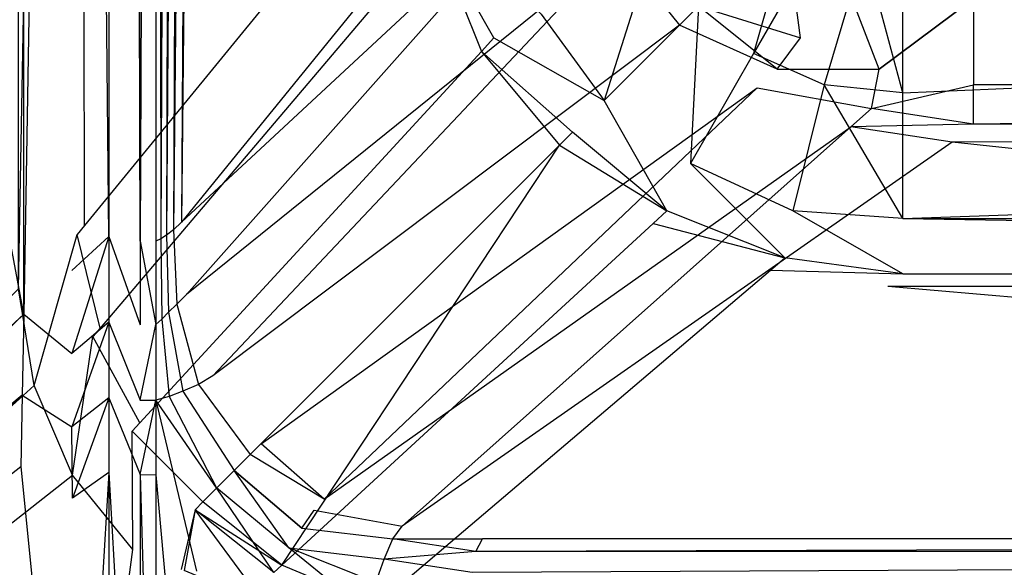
# Model space of a CAD drawing. Extents: x 0 to 0.86, y -0.605 to 0.
# Tile 3 of 33: x 0.103 to 0.228, y -0.537 to -0.468. Entities that reach past the tile are written whole.
import ezdxf

# ---------------------------------------------------------------- set-up
doc = ezdxf.new("R2010")
doc.units = 0
doc.layers.add('L3_BECKEN_N_692210__0___REPLACE', color=7, linetype='CONTINUOUS')

msp = doc.modelspace()

# ---------------------------------------------------------------- linework, layer by layer
at = {"layer": 'L3_BECKEN_N_692210__0___REPLACE', "color": 8}
for points, invisible_edges in [([(0.103219, -0.505146, 0.352371), (0.010735, -0.013823, 0.354169), (0.010696, -0.589789, 0.354065), (0.103219, -0.505146, 0.352371)], 14), ([(0.103219, -0.505146, 0.352371), (0.103148, -0.075432, 0.354169), (0.010735, -0.013823, 0.354169), (0.103219, -0.505146, 0.352371)], 14), ([(0.11, -0.08, 0.354169), (0.103148, -0.075432, 0.354169), (0.103219, -0.505146, 0.352371), (0.11, -0.08, 0.354169)], 14), ([(0.11, -0.08, 0.354169), (0.103219, -0.505146, 0.352371), (0.109294, -0.499588, 0.35226), (0.11, -0.08, 0.354169)], 14), ([(0.114, -0.495283, 0.352174), (0.11, -0.08, 0.354169), (0.109294, -0.499588, 0.35226), (0.114, -0.495283, 0.352174)], 14), ([(0.114, -0.08, 0.352174), (0.11, -0.08, 0.354169), (0.114, -0.495283, 0.352174), (0.114, -0.08, 0.352174)], 14), ([(0.114, -0.08, 0.352174), (0.114, -0.495283, 0.352174), (0.11711, -0.080159, 0.348544), (0.114, -0.08, 0.352174)], 14), ([(0.118, -0.495854, 0.348183), (0.11711, -0.080159, 0.348544), (0.114, -0.495283, 0.352174), (0.118, -0.495854, 0.348183)], 14), ([(0.11711, -0.080159, 0.348544), (0.118, -0.495854, 0.348183), (0.119843, -0.081018, 0.34497), (0.11711, -0.080159, 0.348544)], 14), ([(0.119843, -0.081018, 0.34497), (0.118, -0.495854, 0.348183), (0.12, -0.495856, 0.344192), (0.119843, -0.081018, 0.34497)], 14), ([(0.119843, -0.081018, 0.34497), (0.12, -0.495856, 0.344192), (0.120624, -0.495564, 0.340952), (0.119843, -0.081018, 0.34497)], 14), ([(0.119843, -0.081018, 0.34497), (0.120624, -0.495564, 0.340952), (0.122171, -0.082967, 0.341309), (0.119843, -0.081018, 0.34497)], 14), ([(0.122171, -0.082967, 0.341309), (0.120624, -0.495564, 0.340952), (0.121359, -0.495095, 0.337166), (0.122171, -0.082967, 0.341309)], 14), ([(0.122171, -0.082967, 0.341309), (0.121359, -0.495095, 0.337166), (0.124145, -0.084892, 0.337205), (0.122171, -0.082967, 0.341309)], 14), ([(0.11, -0.09, 0.304286), (0.102536, -0.501911, 0.304286), (0.102536, -0.084471, 0.304286), (0.11, -0.09, 0.304286)], 13), ([(0.124145, -0.084892, 0.337205), (0.121359, -0.495095, 0.337166), (0.12225, -0.494435, 0.332583), (0.124145, -0.084892, 0.337205)], 14), ([(0.124145, -0.084892, 0.337205), (0.12225, -0.494435, 0.332583), (0.125991, -0.086867, 0.332629), (0.124145, -0.084892, 0.337205)], 14), ([(0.125991, -0.086867, 0.332629), (0.12225, -0.494435, 0.332583), (0.12325, -0.493471, 0.32745), (0.125991, -0.086867, 0.332629)], 14), ([(0.125991, -0.086867, 0.332629), (0.12325, -0.493471, 0.32745), (0.127353, -0.088715, 0.32745), (0.125991, -0.086867, 0.332629)], 14), ([(0.127353, -0.088715, 0.32745), (0.12325, -0.493471, 0.32745), (0.171788, -0.433723, 0.064844), (0.127353, -0.088715, 0.32745)], 14), ([(0.102536, -0.501911, 0.304286), (0.11, -0.09, 0.304286), (0.11, -0.495, 0.304286), (0.102536, -0.501911, 0.304286)], 14), ([(0.11, -0.09, 0.304286), (0.110924, -0.493871, 0.299267), (0.11, -0.495, 0.304286), (0.11, -0.09, 0.304286)], 13), ([(0.110924, -0.493871, 0.299267), (0.11, -0.09, 0.304286), (0.110924, -0.091129, 0.299267), (0.110924, -0.493871, 0.299267)], 14), ([(0.110924, -0.091129, 0.299267), (0.153431, -0.441918, 0.068382), (0.110924, -0.493871, 0.299267), (0.110924, -0.091129, 0.299267)], 13), ([(0.171788, -0.433723, 0.064844), (0.12325, -0.493471, 0.32745), (0.173728, -0.446556, 0.064844), (0.171788, -0.433723, 0.064844)], 14), ([(0.153431, -0.441918, 0.068382), (0.155431, -0.456848, 0.068382), (0.110924, -0.493871, 0.299267), (0.153431, -0.441918, 0.068382)], 14), ([(0.173728, -0.446556, 0.064844), (0.12325, -0.493471, 0.32745), (0.123882, -0.502646, 0.32745), (0.173728, -0.446556, 0.064844)], 14), ([(0.173728, -0.446556, 0.064844), (0.123882, -0.502646, 0.32745), (0.178657, -0.458483, 0.064844), (0.173728, -0.446556, 0.064844)], 14), ([(0.20115, -0.45385, 0.016292), (0.196, -0.472, 0.021948), (0.189, -0.466, 0.021948), (0.20115, -0.45385, 0.016292)], 14), ([(0.20491, -0.45661, 0.016292), (0.196, -0.472, 0.021948), (0.20115, -0.45385, 0.016292), (0.20491, -0.45661, 0.016292)], 14), ([(0.163, -0.47, 0.05986), (0.155431, -0.456848, 0.068382), (0.157, -0.455, 0.05986), (0.163, -0.47, 0.05986)], 14), ([(0.157, -0.455, 0.05986), (0.169, -0.467, 0.037911), (0.163, -0.47, 0.05986), (0.157, -0.455, 0.05986)], 14), ([(0.202, -0.47, 0.038909), (0.2, -0.455, 0.027934), (0.192, -0.463, 0.038909), (0.202, -0.47, 0.038909)], 14), ([(0.207, -0.461, 0.027934), (0.2, -0.455, 0.027934), (0.202, -0.47, 0.038909), (0.207, -0.461, 0.027934)], 14), ([(0.155431, -0.456848, 0.068382), (0.112924, -0.506912, 0.299267), (0.110924, -0.493871, 0.299267), (0.155431, -0.456848, 0.068382)], 14), ([(0.155431, -0.456848, 0.068382), (0.161396, -0.471743, 0.068382), (0.112924, -0.506912, 0.299267), (0.155431, -0.456848, 0.068382)], 14), ([(0.155431, -0.456848, 0.068382), (0.163, -0.47, 0.05986), (0.161396, -0.471743, 0.068382), (0.155431, -0.456848, 0.068382)], 13), ([(0.205, -0.476, 0.021948), (0.196, -0.472, 0.021948), (0.20491, -0.45661, 0.016292), (0.205, -0.476, 0.021948)], 14), ([(0.210095, -0.458697, 0.016292), (0.205, -0.476, 0.021948), (0.20491, -0.45661, 0.016292), (0.210095, -0.458697, 0.016292)], 14), ([(0.178657, -0.458483, 0.064844), (0.123882, -0.502646, 0.32745), (0.127247, -0.512975, 0.32745), (0.178657, -0.458483, 0.064844)], 14), ([(0.178657, -0.458483, 0.064844), (0.127247, -0.512975, 0.32745), (0.186575, -0.468425, 0.064844), (0.178657, -0.458483, 0.064844)], 14), ([(0.183, -0.459, 0.021948), (0.177, -0.478, 0.037911), (0.169, -0.467, 0.037911), (0.183, -0.459, 0.021948)], 14), ([(0.189, -0.466, 0.021948), (0.177, -0.478, 0.037911), (0.183, -0.459, 0.021948), (0.189, -0.466, 0.021948)], 14), ([(0.178657, -0.458483, 0.064844), (0.186575, -0.468425, 0.064844), (0.189, -0.466, 0.052876), (0.178657, -0.458483, 0.064844)], 14), ([(0.210095, -0.458697, 0.016292), (0.215, -0.477, 0.021948), (0.205, -0.476, 0.021948), (0.210095, -0.458697, 0.016292)], 13), ([(0.215, -0.477, 0.021948), (0.210095, -0.458697, 0.016292), (0.215, -0.45918, 0.016292), (0.215, -0.477, 0.021948)], 14), ([(0.645, -0.45918, 0.016292), (0.215, -0.477, 0.021948), (0.215, -0.45918, 0.016292), (0.645, -0.45918, 0.016292)], 13), ([(0.215, -0.477, 0.021948), (0.645, -0.45918, 0.016292), (0.645, -0.477, 0.021948), (0.215, -0.477, 0.021948)], 14), ([(0.212, -0.474, 0.038909), (0.207, -0.461, 0.027934), (0.202, -0.47, 0.038909), (0.212, -0.474, 0.038909)], 14), ([(0.215, -0.464, 0.027934), (0.207, -0.461, 0.027934), (0.212, -0.474, 0.038909), (0.215, -0.464, 0.027934)], 14), ([(0.189, -0.466, 0.052876), (0.202, -0.47, 0.038909), (0.192, -0.463, 0.038909), (0.189, -0.466, 0.052876)], 14), ([(0.212, -0.474, 0.038909), (0.224, -0.465, 0.027934), (0.215, -0.464, 0.027934), (0.212, -0.474, 0.038909)], 14), ([(0.224, -0.465, 0.027934), (0.212, -0.474, 0.038909), (0.224, -0.476, 0.038909), (0.224, -0.465, 0.027934)], 14), ([(0.636, -0.476, 0.038909), (0.224, -0.465, 0.027934), (0.224, -0.476, 0.038909), (0.636, -0.476, 0.038909)], 13), ([(0.224, -0.465, 0.027934), (0.636, -0.476, 0.038909), (0.636, -0.465, 0.027934), (0.224, -0.465, 0.027934)], 14), ([(0.169, -0.467, 0.037911), (0.177, -0.478, 0.037911), (0.163, -0.47, 0.05986), (0.169, -0.467, 0.037911)], 14), ([(0.189, -0.466, 0.021948), (0.188, -0.486, 0.037911), (0.177, -0.478, 0.037911), (0.189, -0.466, 0.021948)], 14), ([(0.186575, -0.468425, 0.064844), (0.199, -0.474, 0.052876), (0.189, -0.466, 0.052876), (0.186575, -0.468425, 0.064844)], 13), ([(0.196, -0.472, 0.021948), (0.188, -0.486, 0.037911), (0.189, -0.466, 0.021948), (0.196, -0.472, 0.021948)], 14), ([(0.199, -0.474, 0.052876), (0.202, -0.47, 0.038909), (0.189, -0.466, 0.052876), (0.199, -0.474, 0.052876)], 14), ([(0.186575, -0.468425, 0.064844), (0.127247, -0.512975, 0.32745), (0.133371, -0.521629, 0.32745), (0.186575, -0.468425, 0.064844)], 14), ([(0.133371, -0.521629, 0.32745), (0.19649, -0.476382, 0.064844), (0.186575, -0.468425, 0.064844), (0.133371, -0.521629, 0.32745)], 14), ([(0.199, -0.474, 0.052876), (0.186575, -0.468425, 0.064844), (0.19649, -0.476382, 0.064844), (0.199, -0.474, 0.052876)], 14), ([(0.173, -0.482, 0.05986), (0.161396, -0.471743, 0.068382), (0.163, -0.47, 0.05986), (0.173, -0.482, 0.05986)], 14), ([(0.163, -0.47, 0.05986), (0.177, -0.478, 0.037911), (0.173, -0.482, 0.05986), (0.163, -0.47, 0.05986)], 14), ([(0.199, -0.474, 0.052876), (0.212, -0.474, 0.038909), (0.202, -0.47, 0.038909), (0.199, -0.474, 0.052876)], 14), ([(0.161396, -0.471743, 0.068382), (0.117945, -0.518973, 0.299267), (0.112924, -0.506912, 0.299267), (0.161396, -0.471743, 0.068382)], 14), ([(0.161396, -0.471743, 0.068382), (0.171326, -0.483674, 0.068382), (0.117945, -0.518973, 0.299267), (0.161396, -0.471743, 0.068382)], 14), ([(0.161396, -0.471743, 0.068382), (0.173, -0.482, 0.05986), (0.171326, -0.483674, 0.068382), (0.161396, -0.471743, 0.068382)], 13), ([(0.201, -0.492, 0.037911), (0.188, -0.486, 0.037911), (0.196, -0.472, 0.021948), (0.201, -0.492, 0.037911)], 14), ([(0.205, -0.476, 0.021948), (0.201, -0.492, 0.037911), (0.196, -0.472, 0.021948), (0.205, -0.476, 0.021948)], 14), ([(0.19649, -0.476382, 0.064844), (0.211, -0.479, 0.052876), (0.199, -0.474, 0.052876), (0.19649, -0.476382, 0.064844)], 14), ([(0.211, -0.479, 0.052876), (0.212, -0.474, 0.038909), (0.199, -0.474, 0.052876), (0.211, -0.479, 0.052876)], 14), ([(0.211, -0.479, 0.052876), (0.224, -0.476, 0.038909), (0.212, -0.474, 0.038909), (0.211, -0.479, 0.052876)], 14), ([(0.141419, -0.528653, 0.32745), (0.19649, -0.476382, 0.064844), (0.133371, -0.521629, 0.32745), (0.141419, -0.528653, 0.32745)], 14), ([(0.141419, -0.528653, 0.32745), (0.208398, -0.481315, 0.064844), (0.19649, -0.476382, 0.064844), (0.141419, -0.528653, 0.32745)], 14), ([(0.208398, -0.481315, 0.064844), (0.211, -0.479, 0.052876), (0.19649, -0.476382, 0.064844), (0.208398, -0.481315, 0.064844)], 14), ([(0.215, -0.493, 0.037911), (0.201, -0.492, 0.037911), (0.205, -0.476, 0.021948), (0.215, -0.493, 0.037911)], 14), ([(0.215, -0.493, 0.037911), (0.205, -0.476, 0.021948), (0.215, -0.477, 0.021948), (0.215, -0.493, 0.037911)], 14), ([(0.224, -0.481, 0.052876), (0.224, -0.476, 0.038909), (0.211, -0.479, 0.052876), (0.224, -0.481, 0.052876)], 14), ([(0.645, -0.477, 0.021948), (0.215, -0.493, 0.037911), (0.215, -0.477, 0.021948), (0.645, -0.477, 0.021948)], 13), ([(0.215, -0.493, 0.037911), (0.645, -0.477, 0.021948), (0.645, -0.493, 0.037911), (0.215, -0.493, 0.037911)], 14), ([(0.224, -0.481, 0.052876), (0.636, -0.476, 0.038909), (0.224, -0.476, 0.038909), (0.224, -0.481, 0.052876)], 13), ([(0.636, -0.476, 0.038909), (0.224, -0.481, 0.052876), (0.636, -0.481, 0.052876), (0.636, -0.476, 0.038909)], 14), ([(0.185, -0.492, 0.05986), (0.173, -0.482, 0.05986), (0.177, -0.478, 0.037911), (0.185, -0.492, 0.05986)], 14), ([(0.185, -0.492, 0.05986), (0.177, -0.478, 0.037911), (0.188, -0.486, 0.037911), (0.185, -0.492, 0.05986)], 14), ([(0.208398, -0.481315, 0.064844), (0.224, -0.481, 0.052876), (0.211, -0.479, 0.052876), (0.208398, -0.481315, 0.064844)], 13), ([(0.151303, -0.532108, 0.32745), (0.208398, -0.481315, 0.064844), (0.141419, -0.528653, 0.32745), (0.151303, -0.532108, 0.32745)], 14), ([(0.151303, -0.532108, 0.32745), (0.221277, -0.483297, 0.064844), (0.208398, -0.481315, 0.064844), (0.151303, -0.532108, 0.32745)], 13), ([(0.185, -0.492, 0.05986), (0.171326, -0.483674, 0.068382), (0.173, -0.482, 0.05986), (0.185, -0.492, 0.05986)], 13), ([(0.224, -0.481, 0.052876), (0.208398, -0.481315, 0.064844), (0.221277, -0.483297, 0.064844), (0.224, -0.481, 0.052876)], 14), ([(0.221277, -0.483297, 0.064844), (0.636, -0.481, 0.052876), (0.224, -0.481, 0.052876), (0.221277, -0.483297, 0.064844)], 13), ([(0.636, -0.481, 0.052876), (0.221277, -0.483297, 0.064844), (0.638722, -0.483297, 0.064844), (0.636, -0.481, 0.052876)], 14), ([(0.221277, -0.483297, 0.064844), (0.151303, -0.532108, 0.32745), (0.161539, -0.533701, 0.32745), (0.221277, -0.483297, 0.064844)], 14), ([(0.698461, -0.533701, 0.32745), (0.221277, -0.483297, 0.064844), (0.161539, -0.533701, 0.32745), (0.698461, -0.533701, 0.32745)], 14), ([(0.221277, -0.483297, 0.064844), (0.698461, -0.533701, 0.32745), (0.638722, -0.483297, 0.064844), (0.221277, -0.483297, 0.064844)], 13), ([(0.171326, -0.483674, 0.068382), (0.125986, -0.529014, 0.299267), (0.117945, -0.518973, 0.299267), (0.171326, -0.483674, 0.068382)], 14), ([(0.136027, -0.537055, 0.299267), (0.125986, -0.529014, 0.299267), (0.171326, -0.483674, 0.068382), (0.136027, -0.537055, 0.299267)], 14), ([(0.136027, -0.537055, 0.299267), (0.171326, -0.483674, 0.068382), (0.183257, -0.493604, 0.068382), (0.136027, -0.537055, 0.299267)], 14), ([(0.171326, -0.483674, 0.068382), (0.185, -0.492, 0.05986), (0.183257, -0.493604, 0.068382), (0.171326, -0.483674, 0.068382)], 14), ([(0.2, -0.498, 0.05986), (0.185, -0.492, 0.05986), (0.188, -0.486, 0.037911), (0.2, -0.498, 0.05986)], 14), ([(0.2, -0.498, 0.05986), (0.188, -0.486, 0.037911), (0.201, -0.492, 0.037911), (0.2, -0.498, 0.05986)], 14), ([(0.2, -0.498, 0.05986), (0.183257, -0.493604, 0.068382), (0.185, -0.492, 0.05986), (0.2, -0.498, 0.05986)], 13), ([(0.215, -0.5, 0.05986), (0.2, -0.498, 0.05986), (0.201, -0.492, 0.037911), (0.215, -0.5, 0.05986)], 14), ([(0.215, -0.5, 0.05986), (0.201, -0.492, 0.037911), (0.215, -0.493, 0.037911), (0.215, -0.5, 0.05986)], 14), ([(0.645, -0.5, 0.05986), (0.215, -0.493, 0.037911), (0.645, -0.493, 0.037911), (0.645, -0.5, 0.05986)], 13), ([(0.215, -0.493, 0.037911), (0.645, -0.5, 0.05986), (0.215, -0.5, 0.05986), (0.215, -0.493, 0.037911)], 14), ([(0.112924, -0.506912, 0.299267), (0.11, -0.495, 0.304286), (0.110924, -0.493871, 0.299267), (0.112924, -0.506912, 0.299267)], 14), ([(0.12225, -0.494435, 0.332583), (0.121359, -0.495095, 0.337166), (0.122681, -0.503858, 0.332572), (0.12225, -0.494435, 0.332583)], 14), ([(0.12325, -0.493471, 0.32745), (0.12225, -0.494435, 0.332583), (0.123882, -0.502646, 0.32745), (0.12325, -0.493471, 0.32745)], 14), ([(0.12225, -0.494435, 0.332583), (0.122681, -0.503858, 0.332572), (0.123882, -0.502646, 0.32745), (0.12225, -0.494435, 0.332583)], 14), ([(0.136027, -0.537055, 0.299267), (0.183257, -0.493604, 0.068382), (0.198152, -0.499569, 0.068382), (0.136027, -0.537055, 0.299267)], 14), ([(0.183257, -0.493604, 0.068382), (0.2, -0.498, 0.05986), (0.198152, -0.499569, 0.068382), (0.183257, -0.493604, 0.068382)], 14), ([(0.11, -0.495, 0.304286), (0.104536, -0.51422, 0.304286), (0.102536, -0.501911, 0.304286), (0.11, -0.495, 0.304286)], 13), ([(0.104536, -0.51422, 0.304286), (0.11, -0.495, 0.304286), (0.112, -0.508, 0.304286), (0.104536, -0.51422, 0.304286)], 14), ([(0.109294, -0.510131, 0.35226), (0.114, -0.495283, 0.352174), (0.109294, -0.499588, 0.35226), (0.109294, -0.510131, 0.35226)], 13), ([(0.114, -0.495283, 0.352174), (0.109294, -0.510131, 0.35226), (0.114, -0.506174, 0.352174), (0.114, -0.495283, 0.352174)], 14), ([(0.11, -0.495, 0.304286), (0.112924, -0.506912, 0.299267), (0.112, -0.508, 0.304286), (0.11, -0.495, 0.304286)], 13), ([(0.118, -0.506517, 0.348183), (0.114, -0.495283, 0.352174), (0.114, -0.506174, 0.352174), (0.118, -0.506517, 0.348183)], 13), ([(0.114, -0.495283, 0.352174), (0.118, -0.506517, 0.348183), (0.118, -0.495854, 0.348183), (0.114, -0.495283, 0.352174)], 14), ([(0.12, -0.50646, 0.344192), (0.118, -0.495854, 0.348183), (0.118, -0.506517, 0.348183), (0.12, -0.50646, 0.344192)], 13), ([(0.118, -0.495854, 0.348183), (0.12, -0.50646, 0.344192), (0.12, -0.495856, 0.344192), (0.118, -0.495854, 0.348183)], 14), ([(0.120624, -0.495564, 0.340952), (0.12, -0.495856, 0.344192), (0.120734, -0.505765, 0.340935), (0.120624, -0.495564, 0.340952)], 14), ([(0.12, -0.495856, 0.344192), (0.12, -0.50646, 0.344192), (0.120734, -0.505765, 0.340935), (0.12, -0.495856, 0.344192)], 14), ([(0.121359, -0.495095, 0.337166), (0.120624, -0.495564, 0.340952), (0.121614, -0.504909, 0.337142), (0.121359, -0.495095, 0.337166)], 14), ([(0.120624, -0.495564, 0.340952), (0.120734, -0.505765, 0.340935), (0.121614, -0.504909, 0.337142), (0.120624, -0.495564, 0.340952)], 14), ([(0.121359, -0.495095, 0.337166), (0.121614, -0.504909, 0.337142), (0.122681, -0.503858, 0.332572), (0.121359, -0.495095, 0.337166)], 14), ([(0.215, -0.5, 0.05986), (0.198152, -0.499569, 0.068382), (0.2, -0.498, 0.05986), (0.215, -0.5, 0.05986)], 13), ([(0.103219, -0.505146, 0.352371), (0.109294, -0.510131, 0.35226), (0.109294, -0.499588, 0.35226), (0.103219, -0.505146, 0.352371)], 14), ([(0.148088, -0.542076, 0.299267), (0.136027, -0.537055, 0.299267), (0.198152, -0.499569, 0.068382), (0.148088, -0.542076, 0.299267)], 14), ([(0.148088, -0.542076, 0.299267), (0.198152, -0.499569, 0.068382), (0.213082, -0.501569, 0.068382), (0.148088, -0.542076, 0.299267)], 14), ([(0.198152, -0.499569, 0.068382), (0.215, -0.5, 0.05986), (0.213082, -0.501569, 0.068382), (0.198152, -0.499569, 0.068382)], 14), ([(0.215, -0.5, 0.05986), (0.646918, -0.501569, 0.068382), (0.213082, -0.501569, 0.068382), (0.215, -0.5, 0.05986)], 14), ([(0.646918, -0.501569, 0.068382), (0.215, -0.5, 0.05986), (0.645, -0.5, 0.05986), (0.646918, -0.501569, 0.068382)], 13), ([(0.00773, -0.594892, 0.304286), (0.102536, -0.501911, 0.304286), (0.104536, -0.51422, 0.304286), (0.00773, -0.594892, 0.304286)], 14), ([(0.161129, -0.544076, 0.299267), (0.148088, -0.542076, 0.299267), (0.213082, -0.501569, 0.068382), (0.161129, -0.544076, 0.299267)], 14), ([(0.213082, -0.501569, 0.068382), (0.698871, -0.544076, 0.299267), (0.161129, -0.544076, 0.299267), (0.213082, -0.501569, 0.068382)], 14), ([(0.698871, -0.544076, 0.299267), (0.213082, -0.501569, 0.068382), (0.646918, -0.501569, 0.068382), (0.698871, -0.544076, 0.299267)], 13), ([(0.123882, -0.502646, 0.32745), (0.122681, -0.503858, 0.332572), (0.127247, -0.512975, 0.32745), (0.123882, -0.502646, 0.32745)], 14), ([(0.122681, -0.503858, 0.332572), (0.121614, -0.504909, 0.337142), (0.125414, -0.51409, 0.332617), (0.122681, -0.503858, 0.332572)], 14), ([(0.122681, -0.503858, 0.332572), (0.125414, -0.51409, 0.332617), (0.127247, -0.512975, 0.32745), (0.122681, -0.503858, 0.332572)], 14), ([(0.103219, -0.505146, 0.352371), (0.010696, -0.589789, 0.354065), (0.011641, -0.592256, 0.354065), (0.103219, -0.505146, 0.352371)], 14), ([(0.103219, -0.505146, 0.352371), (0.011641, -0.592256, 0.354065), (0.102993, -0.515431, 0.352377), (0.103219, -0.505146, 0.352371)], 14), ([(0.109294, -0.510131, 0.35226), (0.103219, -0.505146, 0.352371), (0.102993, -0.515431, 0.352377), (0.109294, -0.510131, 0.35226)], 13), ([(0.120734, -0.505765, 0.340935), (0.12, -0.50646, 0.344192), (0.121667, -0.515613, 0.340958), (0.120734, -0.505765, 0.340935)], 14), ([(0.121614, -0.504909, 0.337142), (0.120734, -0.505765, 0.340935), (0.123442, -0.51495, 0.337167), (0.121614, -0.504909, 0.337142)], 14), ([(0.120734, -0.505765, 0.340935), (0.121667, -0.515613, 0.340958), (0.123442, -0.51495, 0.337167), (0.120734, -0.505765, 0.340935)], 14), ([(0.121614, -0.504909, 0.337142), (0.123442, -0.51495, 0.337167), (0.125414, -0.51409, 0.332617), (0.121614, -0.504909, 0.337142)], 14), ([(0.109295, -0.519465, 0.352262), (0.114, -0.506174, 0.352174), (0.109294, -0.510131, 0.35226), (0.109295, -0.519465, 0.352262)], 13), ([(0.114, -0.506174, 0.352174), (0.109295, -0.519465, 0.352262), (0.114, -0.51577, 0.352174), (0.114, -0.506174, 0.352174)], 14), ([(0.117945, -0.518973, 0.299267), (0.112, -0.508, 0.304286), (0.112924, -0.506912, 0.299267), (0.117945, -0.518973, 0.299267)], 14), ([(0.118, -0.516067, 0.348183), (0.114, -0.506174, 0.352174), (0.114, -0.51577, 0.352174), (0.118, -0.516067, 0.348183)], 13), ([(0.114, -0.506174, 0.352174), (0.118, -0.516067, 0.348183), (0.118, -0.506517, 0.348183), (0.114, -0.506174, 0.352174)], 14), ([(0.12, -0.50646, 0.344192), (0.118, -0.516067, 0.348183), (0.12, -0.516083, 0.344192), (0.12, -0.50646, 0.344192)], 13), ([(0.118, -0.516067, 0.348183), (0.12, -0.50646, 0.344192), (0.118, -0.506517, 0.348183), (0.118, -0.516067, 0.348183)], 14), ([(0.12, -0.50646, 0.344192), (0.12, -0.516083, 0.344192), (0.121667, -0.515613, 0.340958), (0.12, -0.50646, 0.344192)], 14), ([(0.112, -0.508, 0.304286), (0.109398, -0.525598, 0.304286), (0.104536, -0.51422, 0.304286), (0.112, -0.508, 0.304286)], 13), ([(0.109398, -0.525598, 0.304286), (0.112, -0.508, 0.304286), (0.117, -0.52, 0.304286), (0.109398, -0.525598, 0.304286)], 14), ([(0.112, -0.508, 0.304286), (0.117945, -0.518973, 0.299267), (0.117, -0.52, 0.304286), (0.112, -0.508, 0.304286)], 13), ([(0.102993, -0.515431, 0.352377), (0.109295, -0.519465, 0.352262), (0.109294, -0.510131, 0.35226), (0.102993, -0.515431, 0.352377)], 14), ([(0.127247, -0.512975, 0.32745), (0.125414, -0.51409, 0.332617), (0.133371, -0.521629, 0.32745), (0.127247, -0.512975, 0.32745)], 14), ([(0.104536, -0.51422, 0.304286), (0.01091, -0.598121, 0.304286), (0.00773, -0.594892, 0.304286), (0.104536, -0.51422, 0.304286)], 13), ([(0.01091, -0.598121, 0.304286), (0.104536, -0.51422, 0.304286), (0.109398, -0.525598, 0.304286), (0.01091, -0.598121, 0.304286)], 14), ([(0.125414, -0.51409, 0.332617), (0.123442, -0.51495, 0.337167), (0.131971, -0.522985, 0.332913), (0.125414, -0.51409, 0.332617)], 14), ([(0.125414, -0.51409, 0.332617), (0.131971, -0.522985, 0.332913), (0.133371, -0.521629, 0.32745), (0.125414, -0.51409, 0.332617)], 14), ([(0.102993, -0.515431, 0.352377), (0.011641, -0.592256, 0.354065), (0.012231, -0.595678, 0.354089), (0.102993, -0.515431, 0.352377)], 14), ([(0.102993, -0.515431, 0.352377), (0.012231, -0.595678, 0.354089), (0.102819, -0.52455, 0.352384), (0.102993, -0.515431, 0.352377)], 14), ([(0.109295, -0.519465, 0.352262), (0.102993, -0.515431, 0.352377), (0.102819, -0.52455, 0.352384), (0.109295, -0.519465, 0.352262)], 13), ([(0.114, -0.51577, 0.352174), (0.109295, -0.519465, 0.352262), (0.109374, -0.528543, 0.352477), (0.114, -0.51577, 0.352174)], 14), ([(0.114, -0.51577, 0.352174), (0.109374, -0.528543, 0.352477), (0.114, -0.525288, 0.352174), (0.114, -0.51577, 0.352174)], 14), ([(0.118, -0.525547, 0.348183), (0.114, -0.51577, 0.352174), (0.114, -0.525288, 0.352174), (0.118, -0.525547, 0.348183)], 13), ([(0.114, -0.51577, 0.352174), (0.118, -0.525547, 0.348183), (0.118, -0.516067, 0.348183), (0.114, -0.51577, 0.352174)], 14), ([(0.121667, -0.515613, 0.340958), (0.12, -0.516083, 0.344192), (0.127724, -0.527235, 0.341199), (0.121667, -0.515613, 0.340958)], 14), ([(0.123442, -0.51495, 0.337167), (0.121667, -0.515613, 0.340958), (0.129946, -0.525002, 0.337382), (0.123442, -0.51495, 0.337167)], 14), ([(0.121667, -0.515613, 0.340958), (0.127724, -0.527235, 0.341199), (0.129946, -0.525002, 0.337382), (0.121667, -0.515613, 0.340958)], 14), ([(0.123442, -0.51495, 0.337167), (0.129946, -0.525002, 0.337382), (0.131971, -0.522985, 0.332913), (0.123442, -0.51495, 0.337167)], 14), ([(0.118, -0.525547, 0.348183), (0.12, -0.516083, 0.344192), (0.118, -0.516067, 0.348183), (0.118, -0.525547, 0.348183)], 14), ([(0.12, -0.516083, 0.344192), (0.118, -0.525547, 0.348183), (0.12, -0.525562, 0.344192), (0.12, -0.516083, 0.344192)], 13), ([(0.127724, -0.527235, 0.341199), (0.12, -0.516083, 0.344192), (0.125, -0.53, 0.344192), (0.127724, -0.527235, 0.341199)], 14), ([(0.125152, -0.537805, 0.344192), (0.12, -0.516083, 0.344192), (0.12, -0.525562, 0.344192), (0.125152, -0.537805, 0.344192)], 13), ([(0.12, -0.516083, 0.344192), (0.125152, -0.537805, 0.344192), (0.125, -0.53, 0.344192), (0.12, -0.516083, 0.344192)], 14), ([(0.109374, -0.528543, 0.352477), (0.109295, -0.519465, 0.352262), (0.102819, -0.52455, 0.352384), (0.109374, -0.528543, 0.352477)], 14), ([(0.125986, -0.529014, 0.299267), (0.117, -0.52, 0.304286), (0.117945, -0.518973, 0.299267), (0.125986, -0.529014, 0.299267)], 14), ([(0.117, -0.52, 0.304286), (0.117053, -0.535045, 0.304286), (0.109398, -0.525598, 0.304286), (0.117, -0.52, 0.304286)], 13), ([(0.117, -0.52, 0.304286), (0.125986, -0.529014, 0.299267), (0.125, -0.53, 0.304286), (0.117, -0.52, 0.304286)], 13), ([(0.117053, -0.535045, 0.304286), (0.117, -0.52, 0.304286), (0.125, -0.53, 0.304286), (0.117053, -0.535045, 0.304286)], 14), ([(0.131971, -0.522985, 0.332913), (0.141419, -0.528653, 0.32745), (0.133371, -0.521629, 0.32745), (0.131971, -0.522985, 0.332913)], 13), ([(0.129946, -0.525002, 0.337382), (0.138549, -0.532347, 0.337362), (0.131971, -0.522985, 0.332913), (0.129946, -0.525002, 0.337382)], 14), ([(0.138549, -0.532347, 0.337362), (0.140141, -0.530081, 0.332889), (0.131971, -0.522985, 0.332913), (0.138549, -0.532347, 0.337362)], 14), ([(0.141419, -0.528653, 0.32745), (0.131971, -0.522985, 0.332913), (0.140141, -0.530081, 0.332889), (0.141419, -0.528653, 0.32745)], 14), ([(0.109958, -0.595222, 0.354056), (0.102819, -0.52455, 0.352384), (0.012231, -0.595678, 0.354089), (0.109958, -0.595222, 0.354056)], 13), ([(0.102819, -0.52455, 0.352384), (0.109958, -0.595222, 0.354056), (0.109374, -0.528543, 0.352477), (0.102819, -0.52455, 0.352384)], 14), ([(0.109398, -0.525598, 0.304286), (0.014099, -0.600398, 0.304286), (0.01091, -0.598121, 0.304286), (0.109398, -0.525598, 0.304286)], 13), ([(0.014099, -0.600398, 0.304286), (0.109398, -0.525598, 0.304286), (0.117053, -0.535045, 0.304286), (0.014099, -0.600398, 0.304286)], 14), ([(0.114, -0.525288, 0.352174), (0.109374, -0.528543, 0.352477), (0.109958, -0.595222, 0.354056), (0.114, -0.525288, 0.352174)], 14), ([(0.114, -0.525288, 0.352174), (0.109958, -0.595222, 0.354056), (0.114, -0.595199, 0.352174), (0.114, -0.525288, 0.352174)], 14), ([(0.118, -0.595184, 0.348183), (0.114, -0.525288, 0.352174), (0.114, -0.595199, 0.352174), (0.118, -0.595184, 0.348183)], 13), ([(0.114, -0.525288, 0.352174), (0.118, -0.595184, 0.348183), (0.118, -0.525547, 0.348183), (0.114, -0.525288, 0.352174)], 14), ([(0.12, -0.595183, 0.344192), (0.118, -0.525547, 0.348183), (0.118, -0.595184, 0.348183), (0.12, -0.595183, 0.344192)], 13), ([(0.118, -0.525547, 0.348183), (0.12, -0.595183, 0.344192), (0.12, -0.525562, 0.344192), (0.118, -0.525547, 0.348183)], 14), ([(0.126267, -0.595138, 0.344192), (0.12, -0.525562, 0.344192), (0.12, -0.595183, 0.344192), (0.126267, -0.595138, 0.344192)], 13), ([(0.12, -0.525562, 0.344192), (0.126267, -0.595138, 0.344192), (0.125152, -0.537805, 0.344192), (0.12, -0.525562, 0.344192)], 14), ([(0.136895, -0.534866, 0.341171), (0.129946, -0.525002, 0.337382), (0.127724, -0.527235, 0.341199), (0.136895, -0.534866, 0.341171)], 14), ([(0.138549, -0.532347, 0.337362), (0.129946, -0.525002, 0.337382), (0.136895, -0.534866, 0.341171), (0.138549, -0.532347, 0.337362)], 14), ([(0.135, -0.538, 0.344192), (0.127724, -0.527235, 0.341199), (0.125, -0.53, 0.344192), (0.135, -0.538, 0.344192)], 14), ([(0.136895, -0.534866, 0.341171), (0.127724, -0.527235, 0.341199), (0.135, -0.538, 0.344192), (0.136895, -0.534866, 0.341171)], 14), ([(0.136027, -0.537055, 0.299267), (0.125, -0.53, 0.304286), (0.125986, -0.529014, 0.299267), (0.136027, -0.537055, 0.299267)], 13), ([(0.140141, -0.530081, 0.332889), (0.151303, -0.532108, 0.32745), (0.141419, -0.528653, 0.32745), (0.140141, -0.530081, 0.332889)], 14), ([(0.125, -0.53, 0.304286), (0.123232, -0.537594, 0.304286), (0.117053, -0.535045, 0.304286), (0.125, -0.53, 0.304286)], 14), ([(0.125, -0.53, 0.304286), (0.123575, -0.537735, 0.304286), (0.123232, -0.537594, 0.304286), (0.125, -0.53, 0.304286)], 14), ([(0.125, -0.53, 0.304286), (0.133803, -0.541955, 0.304286), (0.123575, -0.537735, 0.304286), (0.125, -0.53, 0.304286)], 13), ([(0.125, -0.53, 0.304286), (0.136027, -0.537055, 0.299267), (0.135, -0.538, 0.304286), (0.125, -0.53, 0.304286)], 14), ([(0.133803, -0.541955, 0.304286), (0.125, -0.53, 0.304286), (0.135, -0.538, 0.304286), (0.133803, -0.541955, 0.304286)], 14), ([(0.125152, -0.537805, 0.344192), (0.135, -0.538, 0.344192), (0.125, -0.53, 0.344192), (0.125152, -0.537805, 0.344192)], 13), ([(0.138549, -0.532347, 0.337362), (0.150129, -0.533698, 0.332909), (0.140141, -0.530081, 0.332889), (0.138549, -0.532347, 0.337362)], 14), ([(0.150129, -0.533698, 0.332909), (0.151303, -0.532108, 0.32745), (0.140141, -0.530081, 0.332889), (0.150129, -0.533698, 0.332909)], 14), ([(0.150129, -0.533698, 0.332909), (0.161539, -0.533701, 0.32745), (0.151303, -0.532108, 0.32745), (0.150129, -0.533698, 0.332909)], 14), ([(0.136895, -0.534866, 0.341171), (0.14902, -0.536305, 0.337378), (0.138549, -0.532347, 0.337362), (0.136895, -0.534866, 0.341171)], 14), ([(0.14902, -0.536305, 0.337378), (0.150129, -0.533698, 0.332909), (0.138549, -0.532347, 0.337362), (0.14902, -0.536305, 0.337378)], 14), ([(0.14902, -0.536305, 0.337378), (0.160689, -0.535304, 0.332923), (0.150129, -0.533698, 0.332909), (0.14902, -0.536305, 0.337378)], 13), ([(0.160689, -0.535304, 0.332923), (0.161539, -0.533701, 0.32745), (0.150129, -0.533698, 0.332909), (0.160689, -0.535304, 0.332923)], 14), ([(0.160689, -0.535304, 0.332923), (0.698461, -0.533701, 0.32745), (0.161539, -0.533701, 0.32745), (0.160689, -0.535304, 0.332923)], 13), ([(0.698461, -0.533701, 0.32745), (0.160689, -0.535304, 0.332923), (0.699311, -0.535304, 0.332923), (0.698461, -0.533701, 0.32745)], 14), ([(0.117053, -0.535045, 0.304286), (0.109101, -0.598271, 0.304286), (0.014099, -0.600398, 0.304286), (0.117053, -0.535045, 0.304286)], 13), ([(0.109101, -0.598271, 0.304286), (0.117053, -0.535045, 0.304286), (0.123232, -0.537594, 0.304286), (0.109101, -0.598271, 0.304286)], 14), ([(0.147, -0.543, 0.344192), (0.136895, -0.534866, 0.341171), (0.135, -0.538, 0.344192), (0.147, -0.543, 0.344192)], 14), ([(0.147988, -0.539256, 0.341195), (0.136895, -0.534866, 0.341171), (0.147, -0.543, 0.344192), (0.147988, -0.539256, 0.341195)], 14), ([(0.147988, -0.539256, 0.341195), (0.14902, -0.536305, 0.337378), (0.136895, -0.534866, 0.341171), (0.147988, -0.539256, 0.341195)], 14), ([(0.160689, -0.535304, 0.332923), (0.14902, -0.536305, 0.337378), (0.160236, -0.537993, 0.337391), (0.160689, -0.535304, 0.332923)], 14), ([(0.160236, -0.537993, 0.337391), (0.699311, -0.535304, 0.332923), (0.160689, -0.535304, 0.332923), (0.160236, -0.537993, 0.337391)], 13), ([(0.699311, -0.535304, 0.332923), (0.160236, -0.537993, 0.337391), (0.699764, -0.537993, 0.337391), (0.699311, -0.535304, 0.332923)], 14), ([(0.148088, -0.542076, 0.299267), (0.135, -0.538, 0.304286), (0.136027, -0.537055, 0.299267), (0.148088, -0.542076, 0.299267)], 13), ([(0.147988, -0.539256, 0.341195), (0.160236, -0.537993, 0.337391), (0.14902, -0.536305, 0.337378), (0.147988, -0.539256, 0.341195)], 13)]:
    msp.add_3dface(points, dxfattribs=dict(at, invisible_edges=invisible_edges))

doc.saveas('drawing.dxf')
